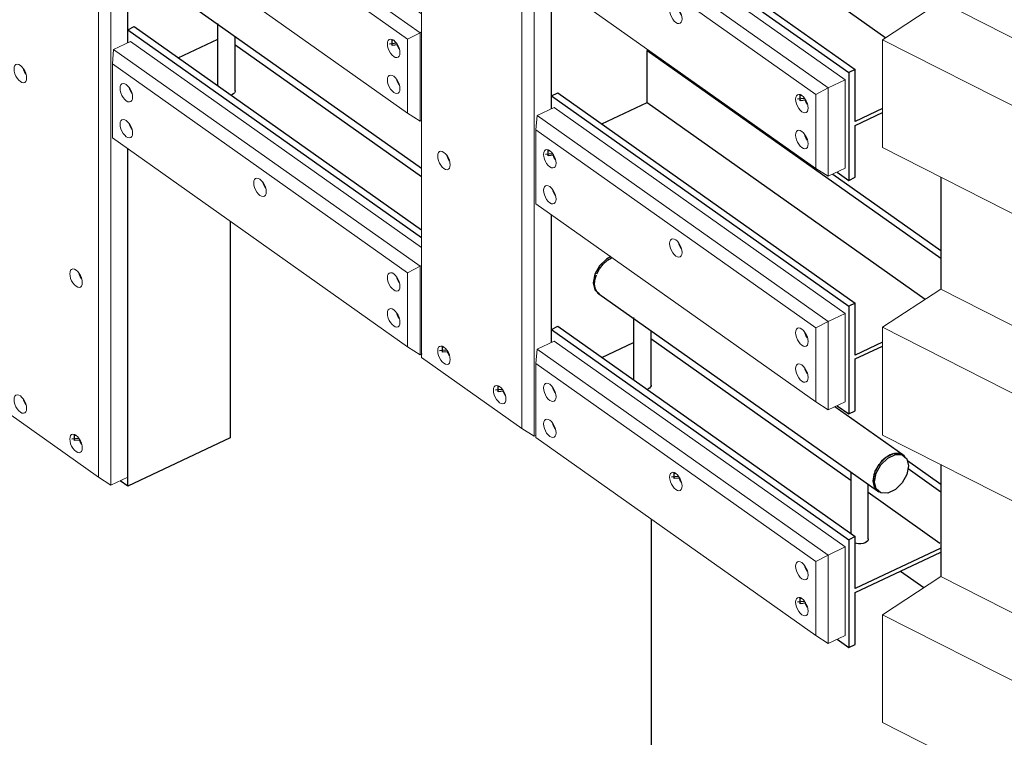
# Model space of a CAD drawing. Header units: millimetres. Extents: x 1069 to 250059, y -65909 to 70891.
# Tile 53 of 109: x 205068 to 207304, y 549 to 2179. Entities that reach past the tile are written whole.
import ezdxf

# ---------------------------------------------------------------- set-up
doc = ezdxf.new("R2010")
doc.units = ezdxf.units.MM
for name, color, linetype, lineweight in [('N-CO-BC-BETONVORM-G', 50, 'Continuous', 25), ('N-CO-BC-BETONVORM-G-1', 50, 'Continuous', 18), ('N-CO-HC-HOUTVORM-G', 30, 'Continuous', 18), ('N-CO-KC-KUNSTSTOFVORM-G', 7, 'Continuous', 13), ('N-CO-SC-STAALVORM-G', 10, 'Continuous', 25)]:
    doc.layers.add(name, color=color, linetype=linetype, lineweight=lineweight)

# ---------------------------------------------------------------- blocks, each defined once
blk = doc.blocks.new('GM_Tussenpijler - GM_Tussenpijler-3410576-3D impressie')
at = {"layer": 'N-CO-BC-BETONVORM-G'}
for p, q in [((-5781.2, 1821.4), (-5781.2, 1567.2)), ((-5781.2, 1168.5), (-5781.2, 914.3))]:
    blk.add_line(p, q, dxfattribs=at)
at = {"layer": 'N-CO-HC-HOUTVORM-G'}
for p, q in [((-5913.2, 2133.3), (-5781.2, 2220.1)), ((-5781.2, 2220.1), (5486.1, -3500.8)), ((-5913.2, 2133.3), (-5913.2, 1888.5)), ((5354.1, -3587.6), (-5913.2, 2133.3)), ((-5913.2, 1888.5), (5354.1, -3832.5)), ((-5913.2, 1480.4), (-5781.2, 1567.2)), ((-5781.2, 1567.2), (5486.1, -4153.7)), ((-5913.2, 1480.4), (-5913.2, 1235.5)), ((5354.1, -4240.5), (-5913.2, 1480.4)), ((-5913.2, 1235.5), (5354.1, -4485.4)), ((-5913.2, 827.5), (-5781.2, 914.3)), ((-5781.2, 914.3), (5454.8, -4790.7)), ((-5913.2, 827.5), (-5913.2, 582.6)), ((5354.1, -4893.4), (-5913.2, 827.5)), ((-5913.2, 582.6), (5354.1, -5138.3))]:
    blk.add_line(p, q, dxfattribs=at)
blk = doc.blocks.new('GM_Hakorit_3820 - GM_Hakorit_3820-V226-3D impressie')
at = {"layer": 'N-CO-KC-KUNSTSTOFVORM-G'}
for p, q in [((-7665.8, 4239.6), (-7665.8, 1623.8)), ((-7693.9, 4224.9), (-7693.9, 1625.5)), ((-7627, 2416.3), (-7627, 2126.5)), ((-7627, 1885.8), (-7627, 1642.1)), ((-7627, 1642.1), (-7627, 1140.2)), ((-7693.9, 1625.5), (-7693.9, 1139.9)), ((-7665.8, 1623.8), (-7665.8, 1121.9)), ((-7921.6, 1301), (-7693.9, 1139.9)), ((-7627, 1140.2), (-7665.8, 1121.9)), ((-7693.9, 1139.9), (-7665.8, 1121.9))]:
    blk.add_line(p, q, dxfattribs=at)
for points in [[(-7871, 2038.5, 0), (-7874.7, 2041.7, 0), (-7878.1, 2046, 0), (-7881.1, 2051, 0), (-7883.3, 2056.4, 0), (-7884.7, 2061.8, 0), (-7885.2, 2066.9, 0), (-7884.7, 2071.3, 0), (-7883.3, 2074.8, 0), (-7881.1, 2077, 0), (-7878.1, 2077.8, 0), (-7874.7, 2077.2, 0), (-7871, 2075.2, 0)], [(-7871, 2075.2, 0), (-7867.3, 2072, 0), (-7863.9, 2067.7, 0), (-7860.9, 2062.7, 0), (-7858.7, 2057.3, 0), (-7857.2, 2051.9, 0), (-7856.8, 2046.8, 0), (-7857.2, 2042.4, 0), (-7858.7, 2038.9, 0), (-7860.9, 2036.7, 0), (-7863.9, 2035.9, 0), (-7867.3, 2036.5, 0), (-7871, 2038.5, 0)], [(-7864.9, 2068.9, 0), (-7864, 2065.5, 0), (-7861.7, 2060.1, 0), (-7858.7, 2055.1, 0)], [(-7744.5, 1573.5, 0), (-7748.2, 1576.8, 0), (-7751.6, 1581, 0), (-7754.6, 1586, 0), (-7756.8, 1591.4, 0), (-7758.2, 1596.9, 0), (-7758.7, 1602, 0), (-7758.2, 1606.4, 0), (-7756.8, 1609.8, 0), (-7754.6, 1612, 0), (-7751.6, 1612.8, 0), (-7748.2, 1612.3, 0), (-7744.5, 1610.3, 0)], [(-7744.5, 1610.3, 0), (-7740.8, 1607, 0), (-7737.4, 1602.8, 0), (-7734.4, 1597.8, 0), (-7732.2, 1592.4, 0), (-7730.8, 1586.9, 0), (-7730.3, 1581.8, 0), (-7730.8, 1577.4, 0), (-7732.2, 1574, 0), (-7734.4, 1571.8, 0), (-7737.4, 1571, 0), (-7740.8, 1571.6, 0), (-7744.5, 1573.5, 0)], [(-7738.5, 1604, 0), (-7737.5, 1600.6, 0), (-7735.2, 1595.2, 0), (-7732.3, 1590.2, 0)], [(-7871, 1287.6, 0), (-7874.7, 1290.9, 0), (-7878.1, 1295.1, 0), (-7881.1, 1300.1, 0), (-7883.3, 1305.5, 0), (-7884.7, 1311, 0), (-7885.2, 1316.1, 0), (-7884.7, 1320.5, 0), (-7883.3, 1323.9, 0), (-7881.1, 1326.1, 0), (-7878.1, 1326.9, 0), (-7874.7, 1326.3, 0), (-7871, 1324.4, 0)], [(-7871, 1324.4, 0), (-7867.3, 1321.1, 0), (-7863.9, 1316.9, 0), (-7860.9, 1311.9, 0), (-7858.7, 1306.5, 0), (-7857.2, 1301, 0), (-7856.8, 1295.9, 0), (-7857.2, 1291.5, 0), (-7858.7, 1288.1, 0), (-7860.9, 1285.9, 0), (-7863.9, 1285.1, 0), (-7867.3, 1285.7, 0), (-7871, 1287.6, 0)], [(-7864.9, 1318.1, 0), (-7864, 1314.7, 0), (-7861.7, 1309.3, 0), (-7858.7, 1304.3, 0)], [(-7744.5, 1198.1, 0), (-7748.2, 1201.4, 0), (-7751.6, 1205.6, 0), (-7754.6, 1210.6, 0), (-7756.8, 1216, 0), (-7758.2, 1221.5, 0), (-7758.7, 1226.6, 0), (-7758.2, 1231, 0), (-7756.8, 1234.4, 0), (-7754.6, 1236.6, 0), (-7751.6, 1237.4, 0), (-7748.2, 1236.8, 0), (-7744.5, 1234.8, 0)], [(-7744.5, 1234.8, 0), (-7740.8, 1231.6, 0), (-7737.4, 1227.4, 0), (-7734.4, 1222.3, 0), (-7732.2, 1216.9, 0), (-7730.8, 1211.5, 0), (-7730.3, 1206.4, 0), (-7730.8, 1202, 0), (-7732.2, 1198.6, 0), (-7734.4, 1196.4, 0), (-7737.4, 1195.5, 0), (-7740.8, 1196.1, 0), (-7744.5, 1198.1, 0)], [(-7737.1, 1224.2, 0), (-7735.2, 1219.8, 0), (-7732.3, 1214.8, 0)]]:
    blk.add_polyline3d(points, dxfattribs=at)
blk = doc.blocks.new('GM_Hakorit_2850 - GM_Hakorit_2850-V228-3D impressie')
at = {"layer": 'N-CO-KC-KUNSTSTOFVORM-G'}
for p, q in [((-6959.8, 3705.4), (-6959.8, 1412)), ((-6704, 3558.9), (-6704, 1232.9)), ((-6732.1, 3544.2), (-6732.1, 1250.9)), ((-6665.2, 2266.2), (-6665.2, 1976.6)), ((-6665.2, 1735.7), (-6665.2, 1446.1)), ((-6959.8, 1412), (-6732.1, 1250.9)), ((-6732.1, 1250.9), (-6704, 1232.9)), ((-6700.5, 1234.5), (-6704, 1232.9))]:
    blk.add_line(p, q, dxfattribs=at)
for points in [[(-6909.2, 1841, 0), (-6912.9, 1844.2, 0), (-6916.3, 1848.5, 0), (-6919.3, 1853.5, 0), (-6921.5, 1858.9, 0), (-6922.9, 1864.3, 0), (-6923.4, 1869.4, 0), (-6922.9, 1873.8, 0), (-6921.5, 1877.3, 0), (-6919.3, 1879.5, 0), (-6916.3, 1880.3, 0), (-6912.9, 1879.7, 0), (-6909.2, 1877.7, 0)], [(-6909.2, 1877.7, 0), (-6905.5, 1874.5, 0), (-6902.1, 1870.2, 0), (-6899.1, 1865.2, 0), (-6896.9, 1859.8, 0), (-6895.5, 1854.4, 0), (-6895, 1849.3, 0), (-6895.5, 1844.9, 0), (-6896.9, 1841.5, 0), (-6899.1, 1839.2, 0), (-6902.1, 1838.4, 0), (-6905.5, 1839, 0), (-6909.2, 1841, 0)], [(-6902.6, 1869.5, 0), (-6902.2, 1868, 0), (-6899.9, 1862.6, 0), (-6897, 1857.6, 0)], [(-6909.2, 1398.6, 0), (-6912.9, 1401.9, 0), (-6916.3, 1406.1, 0), (-6919.3, 1411.1, 0), (-6921.5, 1416.5, 0), (-6922.9, 1422, 0), (-6923.4, 1427.1, 0), (-6922.9, 1431.5, 0), (-6921.5, 1434.9, 0), (-6919.3, 1437.1, 0), (-6916.3, 1437.9, 0), (-6912.9, 1437.3, 0), (-6909.2, 1435.4, 0)], [(-6909.2, 1435.4, 0), (-6905.5, 1432.1, 0), (-6902.1, 1427.9, 0), (-6899.1, 1422.9, 0), (-6896.9, 1417.5, 0), (-6895.5, 1412, 0), (-6895, 1406.9, 0), (-6895.5, 1402.5, 0), (-6896.9, 1399.1, 0), (-6899.1, 1396.9, 0), (-6902.1, 1396.1, 0), (-6905.5, 1396.7, 0), (-6909.2, 1398.6, 0)], [(-6901.8, 1424.7, 0), (-6899.9, 1420.3, 0), (-6897, 1415.3, 0)], [(-6782.7, 1309.1, 0), (-6786.4, 1312.4, 0), (-6789.8, 1316.6, 0), (-6792.8, 1321.6, 0), (-6795, 1327, 0), (-6796.5, 1332.5, 0), (-6796.9, 1337.6, 0), (-6796.5, 1342, 0), (-6795, 1345.4, 0), (-6792.8, 1347.6, 0), (-6789.8, 1348.4, 0), (-6786.4, 1347.8, 0), (-6782.7, 1345.8, 0)], [(-6782.7, 1345.8, 0), (-6779, 1342.6, 0), (-6775.6, 1338.4, 0), (-6772.6, 1333.3, 0), (-6770.4, 1327.9, 0), (-6769, 1322.5, 0), (-6768.5, 1317.4, 0), (-6769, 1313, 0), (-6770.4, 1309.6, 0), (-6772.6, 1307.4, 0), (-6775.6, 1306.5, 0), (-6779, 1307.1, 0), (-6782.7, 1309.1, 0)], [(-6775.3, 1335.2, 0), (-6773.4, 1330.8, 0), (-6770.5, 1325.8, 0)]]:
    blk.add_polyline3d(points, dxfattribs=at)
blk = doc.blocks.new('GM_Hakorit_1100 - GM_Hakorit_1100-V232-3D impressie')
at = {"layer": 'N-CO-KC-KUNSTSTOFVORM-G'}
for p, q in [((-10544.6, 4683.8), (-10505.9, 4702.1)), ((-10505.9, 4702.1), (-9845.2, 4234.5)), ((-10544.6, 4683.8), (-10547.4, 4651.2)), ((-9848.9, 4191.4), (-10544.6, 4683.8)), ((-9877, 4176.7), (-10547.4, 4651.2)), ((-10547.4, 4651.2), (-10547.4, 4483.1)), ((-9877, 4008.6), (-10547.4, 4483.1)), ((-9877, 4176.7), (-9848.9, 4191.4)), ((-9845.2, 4193.2), (-9848.9, 4191.4)), ((-9848.9, 4191.4), (-9848.9, 3990.7)), ((-9877, 4008.6), (-9877, 4176.7)), ((-9848.9, 3990.7), (-9877, 4008.6)), ((-9848.9, 3990.7), (-9845.2, 3992.4))]:
    blk.add_line(p, q, dxfattribs=at)
for points in [[(-10530.1, 4595.6, 0), (-10529.6, 4600, 0), (-10528.1, 4603.5, 0), (-10525.9, 4605.7, 0), (-10522.9, 4606.5, 0), (-10519.5, 4605.9, 0), (-10515.8, 4603.9, 0), (-10512.1, 4600.7, 0), (-10508.7, 4596.4, 0), (-10505.8, 4591.4, 0), (-10503.5, 4586, 0), (-10502.1, 4580.6, 0), (-10501.6, 4575.5, 0)], [(-10501.6, 4575.5, 0), (-10502.1, 4571.1, 0), (-10503.5, 4567.7, 0), (-10505.8, 4565.5, 0), (-10508.7, 4564.6, 0), (-10512.1, 4565.2, 0), (-10515.8, 4567.2, 0), (-10519.5, 4570.4, 0), (-10522.9, 4574.7, 0), (-10525.9, 4579.7, 0), (-10528.1, 4585.1, 0), (-10529.6, 4590.5, 0), (-10530.1, 4595.6, 0)], [(-10509.8, 4597.9, 0), (-10508.8, 4594.2, 0), (-10506.5, 4588.8, 0), (-10503.6, 4583.8, 0)], [(-10530.1, 4514, 0), (-10529.6, 4518.4, 0), (-10528.1, 4521.9, 0), (-10525.9, 4524.1, 0), (-10522.9, 4524.9, 0), (-10519.5, 4524.3, 0), (-10515.8, 4522.3, 0), (-10512.1, 4519.1, 0), (-10508.7, 4514.8, 0), (-10505.8, 4509.8, 0), (-10503.5, 4504.4, 0), (-10502.1, 4499, 0), (-10501.6, 4493.9, 0)], [(-10509.8, 4516, 0), (-10508.8, 4512.6, 0), (-10506.5, 4507.2, 0), (-10503.6, 4502.2, 0)], [(-10501.6, 4493.9, 0), (-10502.1, 4489.5, 0), (-10503.5, 4486, 0), (-10505.8, 4483.8, 0), (-10508.7, 4483, 0), (-10512.1, 4483.6, 0), (-10515.8, 4485.6, 0), (-10519.5, 4488.8, 0), (-10522.9, 4493.1, 0), (-10525.9, 4498.1, 0), (-10528.1, 4503.5, 0), (-10529.6, 4508.9, 0), (-10530.1, 4514, 0)], [(-10226.5, 4380.8, 0), (-10226, 4385.2, 0), (-10224.6, 4388.6, 0), (-10222.3, 4390.8, 0), (-10219.4, 4391.7, 0), (-10215.9, 4391.1, 0), (-10212.2, 4389.1, 0), (-10208.6, 4385.9, 0), (-10205.1, 4381.6, 0), (-10202.2, 4376.6, 0), (-10199.9, 4371.2, 0), (-10198.5, 4365.7, 0), (-10198, 4360.6, 0)], [(-10206.2, 4382.8, 0), (-10205.2, 4379.4, 0), (-10202.9, 4374, 0), (-10200, 4369, 0)], [(-10198, 4360.6, 0), (-10198.5, 4356.2, 0), (-10199.9, 4352.8, 0), (-10202.2, 4350.6, 0), (-10205.1, 4349.8, 0), (-10208.6, 4350.4, 0), (-10212.2, 4352.4, 0), (-10215.9, 4355.6, 0), (-10219.4, 4359.9, 0), (-10222.3, 4364.9, 0), (-10224.6, 4370.3, 0), (-10226, 4375.7, 0), (-10226.5, 4380.8, 0)], [(-9922.9, 4165.9, 0), (-9922.4, 4170.4, 0), (-9921, 4173.8, 0), (-9918.7, 4176, 0), (-9915.8, 4176.8, 0), (-9912.3, 4176.2, 0), (-9908.6, 4174.2, 0), (-9905, 4171, 0), (-9901.5, 4166.7, 0), (-9898.6, 4161.7, 0), (-9896.3, 4156.3, 0), (-9894.9, 4150.9, 0), (-9894.4, 4145.8, 0)], [(-9894.4, 4145.8, 0), (-9894.9, 4141.4, 0), (-9896.3, 4138, 0), (-9898.6, 4135.8, 0), (-9901.5, 4134.9, 0), (-9905, 4135.5, 0), (-9908.6, 4137.5, 0), (-9912.3, 4140.7, 0), (-9915.8, 4145, 0), (-9918.7, 4150, 0), (-9921, 4155.4, 0), (-9922.4, 4160.8, 0), (-9922.9, 4165.9, 0)], [(-9901.3, 4163.6, 0), (-9899.3, 4159.1, 0), (-9896.4, 4154.1, 0)], [(-9922.9, 4084.3, 0), (-9922.4, 4088.7, 0), (-9921, 4092.2, 0), (-9918.7, 4094.4, 0), (-9915.8, 4095.2, 0), (-9912.3, 4094.6, 0), (-9908.6, 4092.6, 0), (-9905, 4089.4, 0), (-9901.5, 4085.1, 0), (-9898.6, 4080.1, 0), (-9896.3, 4074.7, 0), (-9894.9, 4069.3, 0), (-9894.4, 4064.2, 0)], [(-9894.4, 4064.2, 0), (-9894.9, 4059.8, 0), (-9896.3, 4056.4, 0), (-9898.6, 4054.2, 0), (-9901.5, 4053.3, 0), (-9905, 4053.9, 0), (-9908.6, 4055.9, 0), (-9912.3, 4059.1, 0), (-9915.8, 4063.4, 0), (-9918.7, 4068.4, 0), (-9921, 4073.8, 0), (-9922.4, 4079.2, 0), (-9922.9, 4084.3, 0)], [(-9902.6, 4086.3, 0), (-9901.6, 4082.9, 0), (-9899.3, 4077.5, 0), (-9896.4, 4072.5, 0)]]:
    blk.add_polyline3d(points, dxfattribs=at)
blk = doc.blocks.new('GM_Hakorit_1100 - GM_Hakorit_1100-V240-3D impressie')
at = {"layer": 'N-CO-KC-KUNSTSTOFVORM-G'}
for p, q in [((-7659.2, 2111.3), (-7620.5, 2129.6)), ((-7620.5, 2129.6), (-6959.8, 1662)), ((-7659.2, 2111.3), (-7662.1, 2078.7)), ((-6963.5, 1619), (-7659.2, 2111.3)), ((-6991.6, 1604.3), (-7662.1, 2078.7)), ((-7662.1, 2078.7), (-7662.1, 1910.6)), ((-6991.6, 1436.2), (-7662.1, 1910.6)), ((-6991.6, 1604.3), (-6963.5, 1619)), ((-6959.8, 1620.7), (-6963.5, 1619)), ((-6963.5, 1619), (-6963.5, 1418.2)), ((-6991.6, 1436.2), (-6991.6, 1604.3)), ((-6963.5, 1418.2), (-6991.6, 1436.2)), ((-6963.5, 1418.2), (-6959, 1420.3))]:
    blk.add_line(p, q, dxfattribs=at)
for points in [[(-7644.7, 2023.2, 0), (-7644.2, 2027.6, 0), (-7642.8, 2031, 0), (-7640.5, 2033.2, 0), (-7637.6, 2034.1, 0), (-7634.1, 2033.5, 0), (-7630.4, 2031.5, 0), (-7626.8, 2028.2, 0), (-7623.3, 2024, 0), (-7620.4, 2019, 0), (-7618.1, 2013.6, 0), (-7616.7, 2008.1, 0), (-7616.2, 2003, 0)], [(-7616.2, 2003, 0), (-7616.7, 1998.6, 0), (-7618.1, 1995.2, 0), (-7620.4, 1993, 0), (-7623.3, 1992.2, 0), (-7626.8, 1992.8, 0), (-7630.4, 1994.7, 0), (-7634.1, 1998, 0), (-7637.6, 2002.2, 0), (-7640.5, 2007.2, 0), (-7642.8, 2012.7, 0), (-7644.2, 2018.1, 0), (-7644.7, 2023.2, 0)], [(-7624.3, 2024.7, 0), (-7623.4, 2021.8, 0), (-7621.1, 2016.4, 0), (-7618.2, 2011.4, 0)], [(-7644.7, 1941.6, 0), (-7644.2, 1946, 0), (-7642.8, 1949.4, 0), (-7640.5, 1951.6, 0), (-7637.6, 1952.4, 0), (-7634.1, 1951.8, 0), (-7630.4, 1949.9, 0), (-7626.8, 1946.6, 0), (-7623.3, 1942.4, 0), (-7620.4, 1937.4, 0), (-7618.1, 1932, 0), (-7616.7, 1926.5, 0), (-7616.2, 1921.4, 0)], [(-7616.2, 1921.4, 0), (-7616.7, 1917, 0), (-7618.1, 1913.6, 0), (-7620.4, 1911.4, 0), (-7623.3, 1910.6, 0), (-7626.8, 1911.2, 0), (-7630.4, 1913.1, 0), (-7634.1, 1916.4, 0), (-7637.6, 1920.6, 0), (-7640.5, 1925.6, 0), (-7642.8, 1931, 0), (-7644.2, 1936.5, 0), (-7644.7, 1941.6, 0)], [(-7624.4, 1943.6, 0), (-7623.4, 1940.2, 0), (-7621.1, 1934.8, 0), (-7618.2, 1929.8, 0)], [(-7341.1, 1808.3, 0), (-7340.6, 1812.7, 0), (-7339.2, 1816.2, 0), (-7336.9, 1818.4, 0), (-7334, 1819.2, 0), (-7330.5, 1818.6, 0), (-7326.9, 1816.6, 0), (-7323.2, 1813.4, 0), (-7319.7, 1809.1, 0), (-7316.8, 1804.1, 0), (-7314.5, 1798.7, 0), (-7313.1, 1793.3, 0), (-7312.6, 1788.2, 0)], [(-7312.6, 1788.2, 0), (-7313.1, 1783.8, 0), (-7314.5, 1780.4, 0), (-7316.8, 1778.2, 0), (-7319.7, 1777.3, 0), (-7323.2, 1777.9, 0), (-7326.9, 1779.9, 0), (-7330.5, 1783.1, 0), (-7334, 1787.4, 0), (-7336.9, 1792.4, 0), (-7339.2, 1797.8, 0), (-7340.6, 1803.2, 0), (-7341.1, 1808.3, 0)], [(-7320.8, 1810.4, 0), (-7319.8, 1806.9, 0), (-7317.5, 1801.5, 0), (-7314.6, 1796.5, 0)], [(-7037.5, 1593.5, 0), (-7037, 1597.9, 0), (-7035.6, 1601.3, 0), (-7033.3, 1603.5, 0), (-7030.4, 1604.4, 0), (-7026.9, 1603.8, 0), (-7023.3, 1601.8, 0), (-7019.6, 1598.6, 0), (-7016.1, 1594.3, 0), (-7013.2, 1589.3, 0), (-7010.9, 1583.9, 0), (-7009.5, 1578.4, 0), (-7009, 1573.4, 0)], [(-7009, 1573.4, 0), (-7009.5, 1568.9, 0), (-7010.9, 1565.5, 0), (-7013.2, 1563.3, 0), (-7016.1, 1562.5, 0), (-7019.6, 1563.1, 0), (-7023.3, 1565.1, 0), (-7026.9, 1568.3, 0), (-7030.4, 1572.6, 0), (-7033.3, 1577.6, 0), (-7035.6, 1583, 0), (-7037, 1588.4, 0), (-7037.5, 1593.5, 0)], [(-7017.2, 1595.5, 0), (-7016.2, 1592.1, 0), (-7014, 1586.7, 0), (-7011, 1581.7, 0)], [(-7037.5, 1511.9, 0), (-7037, 1516.3, 0), (-7035.6, 1519.7, 0), (-7033.3, 1521.9, 0), (-7030.4, 1522.7, 0), (-7026.9, 1522.2, 0), (-7023.3, 1520.2, 0), (-7019.6, 1516.9, 0), (-7016.1, 1512.7, 0), (-7013.2, 1507.7, 0), (-7010.9, 1502.3, 0), (-7009.5, 1496.8, 0), (-7009, 1491.7, 0)], [(-7009, 1491.7, 0), (-7009.5, 1487.3, 0), (-7010.9, 1483.9, 0), (-7013.2, 1481.7, 0), (-7016.1, 1480.9, 0), (-7019.6, 1481.5, 0), (-7023.3, 1483.4, 0), (-7026.9, 1486.7, 0), (-7030.4, 1490.9, 0), (-7033.3, 1495.9, 0), (-7035.6, 1501.3, 0), (-7037, 1506.8, 0), (-7037.5, 1511.9, 0)], [(-7017.2, 1513.9, 0), (-7016.2, 1510.5, 0), (-7014, 1505.1, 0), (-7011, 1500.1, 0)]]:
    blk.add_polyline3d(points, dxfattribs=at)
blk = doc.blocks.new('GM_Hakorit_1045 - GM_Hakorit_1045-V249-3D impressie')
at = {"layer": 'N-CO-KC-KUNSTSTOFVORM-G'}
for p, q in [((-6697.6, 3552.8), (-6658.9, 3571.1)), ((-6658.9, 3571.1), (-5998, 3103.3)), ((-6697.6, 3552.8), (-6700.5, 3520.2)), ((-6036.7, 3085.1), (-6697.6, 3552.8)), ((-6064.8, 3070.4), (-6700.5, 3520.2)), ((-6700.5, 3520.2), (-6700.5, 3352.1)), ((-6064.8, 2902.3), (-6700.5, 3352.1)), ((-5998, 3103.3), (-6036.7, 3085.1)), ((-5998, 2902.6), (-5998, 3103.3)), ((-6064.8, 3070.4), (-6036.7, 3085.1)), ((-6064.8, 2902.3), (-6064.8, 3070.4)), ((-6036.7, 3085.1), (-6036.7, 2884.3)), ((-6036.7, 2884.3), (-6064.8, 2902.3)), ((-6036.7, 2884.3), (-5998, 2902.6))]:
    blk.add_line(p, q, dxfattribs=at)
for points in [[(-6683.1, 3464.7, 0), (-6682.6, 3469.1, 0), (-6681.2, 3472.5, 0), (-6678.9, 3474.7, 0), (-6676, 3475.5, 0), (-6672.5, 3474.9, 0), (-6668.9, 3472.9, 0), (-6665.2, 3469.7, 0), (-6661.7, 3465.4, 0), (-6658.8, 3460.4, 0), (-6656.5, 3455, 0), (-6655.1, 3449.6, 0), (-6654.6, 3444.5, 0)], [(-6662.9, 3466.9, 0), (-6661.8, 3463.3, 0), (-6659.6, 3457.9, 0), (-6656.6, 3452.8, 0)], [(-6654.6, 3444.5, 0), (-6655.1, 3440.1, 0), (-6656.5, 3436.7, 0), (-6658.8, 3434.5, 0), (-6661.7, 3433.6, 0), (-6665.2, 3434.2, 0), (-6668.9, 3436.2, 0), (-6672.5, 3439.4, 0), (-6676, 3443.7, 0), (-6678.9, 3448.7, 0), (-6681.2, 3454.1, 0), (-6682.6, 3459.6, 0), (-6683.1, 3464.7, 0)], [(-6683.1, 3383, 0), (-6682.6, 3387.4, 0), (-6681.2, 3390.9, 0), (-6678.9, 3393.1, 0), (-6676, 3393.9, 0), (-6672.5, 3393.3, 0), (-6668.9, 3391.3, 0), (-6665.2, 3388.1, 0), (-6661.7, 3383.8, 0), (-6658.8, 3378.8, 0), (-6656.5, 3373.4, 0), (-6655.1, 3368, 0), (-6654.6, 3362.9, 0)], [(-6654.6, 3362.9, 0), (-6655.1, 3358.5, 0), (-6656.5, 3355.1, 0), (-6658.8, 3352.9, 0), (-6661.7, 3352, 0), (-6665.2, 3352.6, 0), (-6668.9, 3354.6, 0), (-6672.5, 3357.8, 0), (-6676, 3362.1, 0), (-6678.9, 3367.1, 0), (-6681.2, 3372.5, 0), (-6682.6, 3377.9, 0), (-6683.1, 3383, 0)], [(-6661.5, 3380.7, 0), (-6659.6, 3376.2, 0), (-6656.6, 3371.2, 0)], [(-6396.9, 3262.1, 0), (-6396.4, 3266.5, 0), (-6395, 3269.9, 0), (-6392.7, 3272.1, 0), (-6389.8, 3273, 0), (-6386.4, 3272.4, 0), (-6382.7, 3270.4, 0), (-6379, 3267.2, 0), (-6375.6, 3262.9, 0), (-6372.6, 3257.9, 0), (-6370.3, 3252.5, 0), (-6368.9, 3247.1, 0), (-6368.4, 3242, 0)], [(-6368.4, 3242, 0), (-6368.9, 3237.6, 0), (-6370.3, 3234.1, 0), (-6372.6, 3231.9, 0), (-6375.6, 3231.1, 0), (-6379, 3231.7, 0), (-6382.7, 3233.7, 0), (-6386.4, 3236.9, 0), (-6389.8, 3241.2, 0), (-6392.7, 3246.2, 0), (-6395, 3251.6, 0), (-6396.4, 3257, 0), (-6396.9, 3262.1, 0)], [(-6375.3, 3259.8, 0), (-6373.4, 3255.3, 0), (-6370.4, 3250.3, 0)], [(-6110.7, 3059.6, 0), (-6110.2, 3064, 0), (-6108.8, 3067.4, 0), (-6106.5, 3069.6, 0), (-6103.6, 3070.4, 0), (-6100.2, 3069.9, 0), (-6096.5, 3067.9, 0), (-6092.8, 3064.6, 0), (-6089.4, 3060.4, 0), (-6086.4, 3055.4, 0), (-6084.1, 3050, 0), (-6082.7, 3044.5, 0), (-6082.2, 3039.4, 0)], [(-6082.2, 3039.4, 0), (-6082.7, 3035, 0), (-6084.1, 3031.6, 0), (-6086.4, 3029.4, 0), (-6089.4, 3028.6, 0), (-6092.8, 3029.2, 0), (-6096.5, 3031.1, 0), (-6100.2, 3034.4, 0), (-6103.6, 3038.6, 0), (-6106.5, 3043.6, 0), (-6108.8, 3049, 0), (-6110.2, 3054.5, 0), (-6110.7, 3059.6, 0)], [(-6089.1, 3057.2, 0), (-6087.2, 3052.8, 0), (-6084.2, 3047.8, 0)], [(-6110.7, 2978, 0), (-6110.2, 2982.4, 0), (-6108.8, 2985.8, 0), (-6106.5, 2988, 0), (-6103.6, 2988.8, 0), (-6100.2, 2988.2, 0), (-6096.5, 2986.3, 0), (-6092.8, 2983, 0), (-6089.4, 2978.8, 0), (-6086.4, 2973.8, 0), (-6084.1, 2968.4, 0), (-6082.7, 2962.9, 0), (-6082.2, 2957.8, 0)], [(-6082.2, 2957.8, 0), (-6082.7, 2953.4, 0), (-6084.1, 2950, 0), (-6086.4, 2947.8, 0), (-6089.4, 2947, 0), (-6092.8, 2947.5, 0), (-6096.5, 2949.5, 0), (-6100.2, 2952.8, 0), (-6103.6, 2957, 0), (-6106.5, 2962, 0), (-6108.8, 2967.4, 0), (-6110.2, 2972.9, 0), (-6110.7, 2978, 0)], [(-6090.4, 2980, 0), (-6089.4, 2976.6, 0), (-6087.2, 2971.2, 0), (-6084.2, 2966.2, 0)]]:
    blk.add_polyline3d(points, dxfattribs=at)
blk = doc.blocks.new('GM_Hakorit_1045 - GM_Hakorit_1045-V251-3D impressie')
at = {"layer": 'N-CO-KC-KUNSTSTOFVORM-G'}
for p, q in [((-6697.6, 1961.3), (-6658.9, 1979.6)), ((-6658.9, 1979.6), (-5998, 1511.9)), ((-6697.6, 1961.3), (-6700.5, 1928.7)), ((-6036.7, 1493.6), (-6697.6, 1961.3)), ((-6064.8, 1478.9), (-6700.5, 1928.7)), ((-6700.5, 1928.7), (-6700.5, 1760.6)), ((-6064.8, 1310.8), (-6700.5, 1760.6)), ((-5998, 1511.9), (-6036.7, 1493.6)), ((-5998, 1311.1), (-5998, 1511.9)), ((-6064.8, 1478.9), (-6036.7, 1493.6)), ((-6064.8, 1310.8), (-6064.8, 1478.9)), ((-6036.7, 1493.6), (-6036.7, 1292.8)), ((-6036.7, 1292.8), (-6064.8, 1310.8)), ((-6036.7, 1292.8), (-5998, 1311.1))]:
    blk.add_line(p, q, dxfattribs=at)
for points in [[(-6683.1, 1873.2, 0), (-6682.6, 1877.6, 0), (-6681.2, 1881, 0), (-6678.9, 1883.2, 0), (-6676, 1884, 0), (-6672.5, 1883.4, 0), (-6668.9, 1881.5, 0), (-6665.2, 1878.2, 0), (-6661.7, 1874, 0), (-6658.8, 1869, 0), (-6656.5, 1863.6, 0), (-6655.1, 1858.1, 0), (-6654.6, 1853, 0)], [(-6654.6, 1853, 0), (-6655.1, 1848.6, 0), (-6656.5, 1845.2, 0), (-6658.8, 1843, 0), (-6661.7, 1842.2, 0), (-6665.2, 1842.8, 0), (-6668.9, 1844.7, 0), (-6672.5, 1848, 0), (-6676, 1852.2, 0), (-6678.9, 1857.2, 0), (-6681.2, 1862.6, 0), (-6682.6, 1868.1, 0), (-6683.1, 1873.2, 0)], [(-6661.5, 1870.8, 0), (-6659.6, 1866.4, 0), (-6656.6, 1861.4, 0)], [(-6683.1, 1791.6, 0), (-6682.6, 1796, 0), (-6681.2, 1799.4, 0), (-6678.9, 1801.6, 0), (-6676, 1802.4, 0), (-6672.5, 1801.8, 0), (-6668.9, 1799.9, 0), (-6665.2, 1796.6, 0), (-6661.7, 1792.4, 0), (-6658.8, 1787.4, 0), (-6656.5, 1782, 0), (-6655.1, 1776.5, 0), (-6654.6, 1771.4, 0)], [(-6654.6, 1771.4, 0), (-6655.1, 1767, 0), (-6656.5, 1763.6, 0), (-6658.8, 1761.4, 0), (-6661.7, 1760.6, 0), (-6665.2, 1761.1, 0), (-6668.9, 1763.1, 0), (-6672.5, 1766.4, 0), (-6676, 1770.6, 0), (-6678.9, 1775.6, 0), (-6681.2, 1781, 0), (-6682.6, 1786.5, 0), (-6683.1, 1791.6, 0)], [(-6662.8, 1793.6, 0), (-6661.8, 1790.2, 0), (-6659.6, 1784.8, 0), (-6656.6, 1779.8, 0)], [(-6396.9, 1670.6, 0), (-6396.4, 1675, 0), (-6395, 1678.5, 0), (-6392.7, 1680.7, 0), (-6389.8, 1681.5, 0), (-6386.4, 1680.9, 0), (-6382.7, 1678.9, 0), (-6379, 1675.7, 0), (-6375.6, 1671.4, 0), (-6372.6, 1666.4, 0), (-6370.3, 1661, 0), (-6368.9, 1655.6, 0), (-6368.4, 1650.5, 0)], [(-6368.4, 1650.5, 0), (-6368.9, 1646.1, 0), (-6370.3, 1642.7, 0), (-6372.6, 1640.5, 0), (-6375.6, 1639.6, 0), (-6379, 1640.2, 0), (-6382.7, 1642.2, 0), (-6386.4, 1645.4, 0), (-6389.8, 1649.7, 0), (-6392.7, 1654.7, 0), (-6395, 1660.1, 0), (-6396.4, 1665.5, 0), (-6396.9, 1670.6, 0)], [(-6376.6, 1672.7, 0), (-6375.6, 1669.2, 0), (-6373.4, 1663.8, 0), (-6370.4, 1658.8, 0)], [(-6110.7, 1468.1, 0), (-6110.2, 1472.5, 0), (-6108.8, 1475.9, 0), (-6106.5, 1478.1, 0), (-6103.6, 1479, 0), (-6100.2, 1478.4, 0), (-6096.5, 1476.4, 0), (-6092.8, 1473.2, 0), (-6089.4, 1468.9, 0), (-6086.4, 1463.9, 0), (-6084.1, 1458.5, 0), (-6082.7, 1453.1, 0), (-6082.2, 1448, 0)], [(-6082.2, 1448, 0), (-6082.7, 1443.6, 0), (-6084.1, 1440.1, 0), (-6086.4, 1437.9, 0), (-6089.4, 1437.1, 0), (-6092.8, 1437.7, 0), (-6096.5, 1439.7, 0), (-6100.2, 1442.9, 0), (-6103.6, 1447.2, 0), (-6106.5, 1452.2, 0), (-6108.8, 1457.6, 0), (-6110.2, 1463, 0), (-6110.7, 1468.1, 0)], [(-6090.4, 1470.1, 0), (-6089.4, 1466.7, 0), (-6087.2, 1461.3, 0), (-6084.2, 1456.3, 0)], [(-6110.7, 1386.5, 0), (-6110.2, 1390.9, 0), (-6108.8, 1394.3, 0), (-6106.5, 1396.5, 0), (-6103.6, 1397.4, 0), (-6100.2, 1396.8, 0), (-6096.5, 1394.8, 0), (-6092.8, 1391.5, 0), (-6089.4, 1387.3, 0), (-6086.4, 1382.3, 0), (-6084.1, 1376.9, 0), (-6082.7, 1371.4, 0), (-6082.2, 1366.3, 0)], [(-6082.2, 1366.3, 0), (-6082.7, 1361.9, 0), (-6084.1, 1358.5, 0), (-6086.4, 1356.3, 0), (-6089.4, 1355.5, 0), (-6092.8, 1356.1, 0), (-6096.5, 1358.1, 0), (-6100.2, 1361.3, 0), (-6103.6, 1365.6, 0), (-6106.5, 1370.6, 0), (-6108.8, 1376, 0), (-6110.2, 1381.4, 0), (-6110.7, 1386.5, 0)], [(-6090.4, 1388.5, 0), (-6089.4, 1385.1, 0), (-6087.2, 1379.7, 0), (-6084.2, 1374.7, 0)]]:
    blk.add_polyline3d(points, dxfattribs=at)
blk = doc.blocks.new('GM_Hakorit_1045 - GM_Hakorit_1045-V252-3D impressie')
at = {"layer": 'N-CO-KC-KUNSTSTOFVORM-G'}
for p, q in [((-6697.6, 1430.8), (-6700.5, 1398.2)), ((-6697.6, 1430.8), (-6658.9, 1449.1)), ((-6036.7, 963.1), (-6697.6, 1430.8)), ((-6658.9, 1449.1), (-5998, 981.4)), ((-6064.8, 948.4), (-6700.5, 1398.2)), ((-6700.5, 1398.2), (-6700.5, 1230.1)), ((-6064.8, 780.3), (-6700.5, 1230.1)), ((-6064.8, 948.4), (-6036.7, 963.1)), ((-5998, 981.4), (-6036.7, 963.1)), ((-6036.7, 963.1), (-6036.7, 762.3)), ((-5998, 780.6), (-5998, 981.4)), ((-6064.8, 780.3), (-6064.8, 948.4)), ((-6036.7, 762.3), (-6064.8, 780.3)), ((-6036.7, 762.3), (-5998, 780.6))]:
    blk.add_line(p, q, dxfattribs=at)
for points in [[(-6683.1, 1342.7, 0), (-6682.6, 1347.1, 0), (-6681.2, 1350.5, 0), (-6678.9, 1352.7, 0), (-6676, 1353.6, 0), (-6672.5, 1353, 0), (-6668.9, 1351, 0), (-6665.2, 1347.7, 0), (-6661.7, 1343.5, 0), (-6658.8, 1338.5, 0), (-6656.5, 1333.1, 0), (-6655.1, 1327.6, 0), (-6654.6, 1322.5, 0)], [(-6654.6, 1322.5, 0), (-6655.1, 1318.1, 0), (-6656.5, 1314.7, 0), (-6658.8, 1312.5, 0), (-6661.7, 1311.7, 0), (-6665.2, 1312.3, 0), (-6668.9, 1314.3, 0), (-6672.5, 1317.5, 0), (-6676, 1321.7, 0), (-6678.9, 1326.8, 0), (-6681.2, 1332.2, 0), (-6682.6, 1337.6, 0), (-6683.1, 1342.7, 0)], [(-6662.9, 1345, 0), (-6661.8, 1341.3, 0), (-6659.6, 1335.9, 0), (-6656.6, 1330.9, 0)], [(-6683.1, 1261.1, 0), (-6682.6, 1265.5, 0), (-6681.2, 1268.9, 0), (-6678.9, 1271.1, 0), (-6676, 1271.9, 0), (-6672.5, 1271.3, 0), (-6668.9, 1269.4, 0), (-6665.2, 1266.1, 0), (-6661.7, 1261.9, 0), (-6658.8, 1256.9, 0), (-6656.5, 1251.5, 0), (-6655.1, 1246, 0), (-6654.6, 1240.9, 0)], [(-6654.6, 1240.9, 0), (-6655.1, 1236.5, 0), (-6656.5, 1233.1, 0), (-6658.8, 1230.9, 0), (-6661.7, 1230.1, 0), (-6665.2, 1230.7, 0), (-6668.9, 1232.6, 0), (-6672.5, 1235.9, 0), (-6676, 1240.1, 0), (-6678.9, 1245.1, 0), (-6681.2, 1250.5, 0), (-6682.6, 1256, 0), (-6683.1, 1261.1, 0)], [(-6662.8, 1263.1, 0), (-6661.8, 1259.7, 0), (-6659.6, 1254.3, 0), (-6656.6, 1249.3, 0)], [(-6396.9, 1140.1, 0), (-6396.4, 1144.6, 0), (-6395, 1148, 0), (-6392.7, 1150.2, 0), (-6389.8, 1151, 0), (-6386.4, 1150.4, 0), (-6382.7, 1148.4, 0), (-6379, 1145.2, 0), (-6375.6, 1140.9, 0), (-6372.6, 1135.9, 0), (-6370.3, 1130.5, 0), (-6368.9, 1125.1, 0), (-6368.4, 1120, 0)], [(-6368.4, 1120, 0), (-6368.9, 1115.6, 0), (-6370.3, 1112.2, 0), (-6372.6, 1110, 0), (-6375.6, 1109.1, 0), (-6379, 1109.7, 0), (-6382.7, 1111.7, 0), (-6386.4, 1114.9, 0), (-6389.8, 1119.2, 0), (-6392.7, 1124.2, 0), (-6395, 1129.6, 0), (-6396.4, 1135.1, 0), (-6396.9, 1140.1, 0)], [(-6375.3, 1137.8, 0), (-6373.4, 1133.4, 0), (-6370.4, 1128.3, 0)], [(-6110.7, 937.6, 0), (-6110.2, 942, 0), (-6108.8, 945.4, 0), (-6106.5, 947.6, 0), (-6103.6, 948.5, 0), (-6100.2, 947.9, 0), (-6096.5, 945.9, 0), (-6092.8, 942.7, 0), (-6089.4, 938.4, 0), (-6086.4, 933.4, 0), (-6084.1, 928, 0), (-6082.7, 922.6, 0), (-6082.2, 917.5, 0)], [(-6090.4, 939.6, 0), (-6089.4, 936.2, 0), (-6087.2, 930.8, 0), (-6084.2, 925.8, 0)], [(-6082.2, 917.5, 0), (-6082.7, 913.1, 0), (-6084.1, 909.6, 0), (-6086.4, 907.4, 0), (-6089.4, 906.6, 0), (-6092.8, 907.2, 0), (-6096.5, 909.2, 0), (-6100.2, 912.4, 0), (-6103.6, 916.7, 0), (-6106.5, 921.7, 0), (-6108.8, 927.1, 0), (-6110.2, 932.5, 0), (-6110.7, 937.6, 0)], [(-6110.7, 856, 0), (-6110.2, 860.4, 0), (-6108.8, 863.8, 0), (-6106.5, 866, 0), (-6103.6, 866.9, 0), (-6100.2, 866.3, 0), (-6096.5, 864.3, 0), (-6092.8, 861.1, 0), (-6089.4, 856.8, 0), (-6086.4, 851.8, 0), (-6084.1, 846.4, 0), (-6082.7, 841, 0), (-6082.2, 835.9, 0)], [(-6082.2, 835.9, 0), (-6082.7, 831.4, 0), (-6084.1, 828, 0), (-6086.4, 825.8, 0), (-6089.4, 825, 0), (-6092.8, 825.6, 0), (-6096.5, 827.6, 0), (-6100.2, 830.8, 0), (-6103.6, 835.1, 0), (-6106.5, 840.1, 0), (-6108.8, 845.5, 0), (-6110.2, 850.9, 0), (-6110.7, 856, 0)], [(-6089.1, 853.7, 0), (-6087.2, 849.2, 0), (-6084.2, 844.2, 0)]]:
    blk.add_polyline3d(points, dxfattribs=at)
blk = doc.blocks.new('GM_Bouten_Moeren_Zeskant - M16-V272-3D impressie')
at = {"layer": 'N-CO-SC-STAALVORM-G'}
for p, q in [((-6913.5, 1433.3), (-6913.4, 1431.5)), ((-6913.4, 1431.5), (-6913.5, 1429.9)), ((-6912.7, 1434.9), (-6913.1, 1437.4)), ((-6909.1, 1435.3), (-6912.7, 1434.9)), ((-6912.7, 1423.6), (-6912.7, 1434.9)), ((-6919, 1427.5), (-6903.2, 1429.3)), ((-6900.3, 1424.9), (-6912.7, 1423.6))]:
    blk.add_line(p, q, dxfattribs=at)
blk.add_polyline3d([(-6900.7, 1422.6, 0), (-6900.2, 1422.7, 0), (-6899.7, 1423.9, 0)], dxfattribs=at)
blk = doc.blocks.new('GM_Bouten_Moeren_Zeskant - M16-V269-3D impressie')
at = {"layer": 'N-CO-SC-STAALVORM-G'}
for p, q in [((-10633.4, 4068), (-10633.8, 4070.6)), ((-10639.6, 4060.6), (-10623.9, 4062.4)), ((-10634.2, 4066.4), (-10634.1, 4064.6)), ((-10634.1, 4064.6), (-10634.2, 4063)), ((-10629.8, 4068.4), (-10633.4, 4068)), ((-10633.4, 4056.6), (-10633.4, 4068)), ((-10621, 4058), (-10633.4, 4056.6)), ((-10621.4, 4055.7), (-10620.8, 4055.8))]:
    blk.add_line(p, q, dxfattribs=at)
blk = doc.blocks.new('GM_Bouten_Moeren_Zeskant - M16-V266-3D impressie')
at = {"layer": 'N-CO-SC-STAALVORM-G'}
for p, q in [((-12490.5, 6975.7), (-12490.4, 6973.8)), ((-12489.7, 6977.2), (-12490.1, 6979.7)), ((-12486.1, 6977.6), (-12489.7, 6977.2)), ((-12489.7, 6965.9), (-12489.7, 6977.2)), ((-12495.9, 6969.9), (-12480.2, 6971.6)), ((-12490.4, 6973.8), (-12490.5, 6972.3)), ((-12477.3, 6967.2), (-12489.7, 6965.9)), ((-12477.7, 6964.9), (-12477.2, 6965.1))]:
    blk.add_line(p, q, dxfattribs=at)
blk = doc.blocks.new('GM_Bouten_Moeren_Zeskant - M16-V277-3D impressie')
at = {"layer": 'N-CO-SC-STAALVORM-G'}
for p, q in [((-9671.6, 2971.1), (-9672, 2973.6)), ((-9677.8, 2963.7), (-9662.1, 2965.5)), ((-9672.4, 2969.5), (-9672.3, 2967.7)), ((-9672.3, 2967.7), (-9672.4, 2966.2)), ((-9668, 2971.5), (-9671.6, 2971.1)), ((-9671.6, 2959.8), (-9671.6, 2971.1)), ((-9659.2, 2961.1), (-9671.6, 2959.8)), ((-9659.6, 2958.8), (-9659.1, 2959))]:
    blk.add_line(p, q, dxfattribs=at)
blk = doc.blocks.new('GM_Bouten_Moeren_Zeskant - M16-V264-3D impressie')
at = {"layer": 'N-CO-SC-STAALVORM-G'}
for p, q in [((-12495.9, 7582), (-12480.1, 7583.7)), ((-12490.5, 7587.8), (-12490.4, 7585.9)), ((-12490.4, 7585.9), (-12490.5, 7584.4)), ((-12489.7, 7589.3), (-12490.1, 7591.8)), ((-12486.1, 7589.7), (-12489.7, 7589.3)), ((-12489.7, 7578), (-12489.7, 7589.3)), ((-12477.3, 7579.4), (-12489.7, 7578))]:
    blk.add_line(p, q, dxfattribs=at)
blk.add_polyline3d([(-12477.7, 7577, 0), (-12477.2, 7577.2, 0), (-12476.7, 7578.4, 0)], dxfattribs=at)
blk = doc.blocks.new('GM_Bouten_Moeren_Zeskant - M16-V279-3D impressie')
at = {"layer": 'N-CO-SC-STAALVORM-G'}
for p, q in [((-6392.4, 3262.6), (-6376.7, 3264.3)), ((-6386.9, 3268.4), (-6386.9, 3266.5)), ((-6386.9, 3266.5), (-6386.9, 3265)), ((-6386.1, 3269.9), (-6386.6, 3272.6)), ((-6382.5, 3270.3), (-6386.1, 3269.9)), ((-6386.1, 3258.6), (-6386.1, 3269.9)), ((-6373.8, 3259.9), (-6386.1, 3258.6))]:
    blk.add_line(p, q, dxfattribs=at)
blk.add_polyline3d([(-6374.2, 3257.6, 0), (-6373.6, 3257.8, 0), (-6373.2, 3259, 0)], dxfattribs=at)
blk = doc.blocks.new('GM_Haalbuis_1000 - GM_Haalbuis_1000-V284-3D impressie')
at = {"layer": 'N-CO-SC-STAALVORM-G'}
for p, q in [((-7481.8, 2301.1), (-7472.7, 2306.5)), ((-7507.6, 2231.6), (-7507.6, 2231.5)), ((-7504.7, 2227.1), (-7501.6, 2224.9)), ((-7501.6, 2224.9), (-6959.8, 1841.5)), ((-7423.1, 2170.7), (-7423.1, 2029.3)), ((-7383.1, 2017.1), (-7383.1, 2141.2))]:
    blk.add_line(p, q, dxfattribs=at)
for points in [[(-7474.4, 2309.3, 0), (-7484.5, 2303.7, 0), (-7500, 2288.4, 0), (-7510.7, 2269.2, 0), (-7514.6, 2249.7, 0)], [(-7506.2, 2270.3, 0), (-7500.1, 2281.6, 0), (-7492, 2291.9, 0), (-7482.7, 2300.4, 0)], [(-7511.4, 2247.4, 0), (-7510.1, 2258.6, 0), (-7507.1, 2268, 0)], [(-7514.6, 2249.7, 0), (-7510.7, 2233.8, 0), (-7502.2, 2225.6, 0)], [(-7500.1, 2223.9, 0), (-7506.2, 2229.5, 0), (-7510.1, 2237.5, 0), (-7511.4, 2247.4, 0)], [(-7383.1, 2017.1, 0), (-7383.2, 2015.9, 0), (-7384.4, 2013, 0), (-7386.9, 2010.3, 0), (-7390.5, 2008.1, 0)]]:
    blk.add_polyline3d(points, dxfattribs=at)
blk = doc.blocks.new('GM_Haalbuis_1000 - GM_Haalbuis_1000-V285-3D impressie')
at = {"layer": 'N-CO-SC-STAALVORM-G'}
for p, q in [((-6537.6, 1632.9), (-6528.5, 1638.3)), ((-6560.5, 1558.9), (-6557.4, 1556.7)), ((-6557.4, 1556.7), (-5924.9, 1109.1)), ((-6478.9, 1502.5), (-6478.9, 1361.1)), ((-6438.9, 1348.9), (-6438.9, 1473)), ((-5867.1, 1190.7), (-6021.5, 1300)), ((-5918.9, 1172), (-5905.1, 1185.3)), ((-5903.4, 1186.5), (-5888.6, 1193.5)), ((-5886.9, 1193.9), (-5873.1, 1193.6)), ((-5869.6, 1192.2), (-5862.7, 1186.4)), ((-5864, 1188.5), (-5867.1, 1190.7)), ((-5930.5, 1152.3), (-5921.2, 1169.1)), ((-5985.6, 1151.3), (-5985.6, 1012)), ((-5934.8, 1131.6), (-5931.6, 1149.3)), ((-5945.6, 999.8), (-5945.6, 1123.9)), ((-5931.6, 1116.9), (-5934.8, 1131.6)), ((-5926.8, 1110.7), (-5930.3, 1114.8)), ((-5924.9, 1109.1), (-5921.7, 1106.9)), ((-5920.2, 1106.6), (-5924, 1108.5))]:
    blk.add_line(p, q, dxfattribs=at)
for points in [[(-6530.3, 1641.1, 0), (-6540.3, 1635.5, 0), (-6555.8, 1620.3, 0), (-6566.6, 1601, 0), (-6570.4, 1581.5, 0)], [(-6562, 1602.1, 0), (-6555.9, 1613.4, 0), (-6547.9, 1623.7, 0), (-6538.5, 1632.2, 0)], [(-6567.2, 1579.2, 0), (-6565.9, 1590.4, 0), (-6563, 1599.9, 0)], [(-6570.4, 1581.5, 0), (-6566.6, 1565.6, 0), (-6558, 1557.4, 0)], [(-6555.9, 1555.7, 0), (-6562, 1561.3, 0), (-6565.9, 1569.3, 0), (-6567.2, 1579.2, 0)], [(-6438.9, 1348.9, 0), (-6439, 1347.7, 0), (-6440.2, 1344.8, 0), (-6442.7, 1342.1, 0), (-6446.3, 1339.9, 0)], [(-5931.6, 1129.4, 0), (-5927.8, 1148.9, 0), (-5917, 1168.2, 0), (-5901.5, 1183.4, 0), (-5884.2, 1191.5, 0), (-5868.7, 1191, 0), (-5858, 1181.8, 0), (-5854.1, 1165.9, 0)], [(-5888.6, 1193.5, 0), (-5896, 1190.7, 0), (-5904.5, 1185.7, 0)], [(-5862.5, 1186.1, 0), (-5868.6, 1191.7, 0), (-5876.7, 1194.4, 0), (-5886, 1194.1, 0)], [(-5854.1, 1165.9, 0), (-5858, 1146.4, 0), (-5868.7, 1127.2, 0), (-5884.2, 1112, 0), (-5901.5, 1103.8, 0), (-5917, 1104.4, 0), (-5927.8, 1113.5, 0), (-5931.6, 1129.4, 0)], [(-5919.8, 1170.9, 0), (-5923.4, 1165.8, 0), (-5929.6, 1154.5, 0)], [(-5906, 1184.6, 0), (-5915.4, 1176.1, 0), (-5918.9, 1172, 0)], [(-5930.8, 1151.5, 0), (-5933.4, 1142.8, 0), (-5934.8, 1131.6, 0)], [(-5934.8, 1131.6, 0), (-5933.4, 1121.7, 0), (-5929.6, 1113.7, 0), (-5923.4, 1108.1, 0), (-5920.3, 1106.7, 0)], [(-5952.9, 990.8, 0), (-5957.4, 989.2, 0), (-5962.4, 988.4, 0), (-5967.6, 988.3, 0), (-5972.7, 989, 0), (-5975.6, 989.8, 0)], [(-5945.6, 999.8, 0), (-5945.7, 998.6, 0), (-5946.9, 995.7, 0), (-5949.4, 993, 0), (-5952.9, 990.8, 0)]]:
    blk.add_polyline3d(points, dxfattribs=at)

msp = doc.modelspace()

# ---------------------------------------------------------------- linework, layer by layer
at = {"layer": 'N-CO-SC-STAALVORM-G'}
for p, q in [((206275.7, 2536.6), (206950.7, 2058.9)), ((206290.4, 2543.5), (206965.4, 2065.9)), ((206493.3, 2521.4), (207035, 2138.1)), ((205313.9, 2126.5), (205313.9, 2416.3)), ((206275.7, 1976.6), (206275.7, 2266.2)), ((205313.9, 2156.3), (205328.6, 2163.2)), ((205313.9, 2126.5), (205313.9, 2156.3)), ((205313.9, 2156.3), (205981.1, 1684.1)), ((205328.6, 2163.2), (205981.1, 1701.4)), ((205428.6, 2092.5), (205518.1, 2134.7)), ((205557.2, 2122.9), (205981.1, 1822.9)), ((206493.3, 2108.8), (206496.2, 2110.1)), ((206493.3, 1990.9), (206493.3, 2108.8)), ((206493.3, 2108.8), (207159.7, 1637.2)), ((206965.4, 2065.9), (206950.7, 2058.9)), ((206950.7, 2058.9), (206950.7, 1814.1)), ((206965.4, 1947.9), (206965.4, 2065.9)), ((206275.7, 2006.1), (206290.4, 2013.1)), ((206290.4, 2013.1), (206965.4, 1535.4)), ((206275.7, 1976.6), (206275.7, 2006.1)), ((206275.7, 2006.1), (206950.7, 1528.4)), ((206390.4, 1942.3), (206493.3, 1990.9)), ((206493.3, 1990.9), (207124.6, 1544.1)), ((207027.7, 1977.3), (206965.4, 1947.9)), ((206965.4, 1938.9), (207027.7, 1968.3)), ((206965.4, 1821), (206965.4, 1938.9)), ((205313.9, 1642.1), (205313.9, 1885.8)), ((206914.5, 1828.1), (207159.7, 1654.6)), ((206924.3, 1832.8), (206950.7, 1814.1)), ((206950.7, 1814.1), (206965.4, 1821)), ((206275.7, 1446.1), (206275.7, 1735.7)), ((205546.3, 1721.4), (205546.3, 1229.4)), ((205313.9, 1119.8), (205313.9, 1642.1)), ((206965.4, 1535.4), (206950.7, 1528.4)), ((206950.7, 1528.4), (206950.7, 1283.6)), ((206965.4, 1417.4), (206965.4, 1535.4)), ((206275.7, 1475.6), (206290.4, 1482.6)), ((206275.7, 1446.1), (206275.7, 1475.6)), ((206275.7, 1475.6), (206950.7, 997.9)), ((206290.4, 1482.6), (206965.4, 1004.9)), ((206501.3, 1454.7), (206955.6, 1133.3)), ((206390.4, 1411.8), (206462.3, 1445.7)), ((207027.7, 1446.8), (206965.4, 1417.4)), ((206965.4, 1408.5), (207027.7, 1437.8)), ((206965.4, 1290.5), (206965.4, 1408.5)), ((206924.3, 1302.3), (206950.7, 1283.6)), ((206950.7, 1283.6), (206965.4, 1290.5)), ((205546.3, 1229.4), (205313.9, 1119.8)), ((207084, 1177.7), (207159.7, 1124.1)), ((207085.5, 1159.3), (207159.7, 1106.7)), ((205313.9, 1119.8), (205296.6, 1132)), ((206994.7, 1105.6), (207157.8, 990.2)), ((206502.3, 1044.8), (206502.3, -5524.7)), ((206965.4, 1004.9), (206950.7, 997.9)), ((206950.7, 997.9), (206950.7, 753.1)), ((206965.4, 886.9), (206965.4, 1004.9)), ((207159.7, 978.6), (206965.4, 886.9)), ((206965.4, 878), (207159.7, 969.6)), ((207068.4, 926.5), (207121.3, 889.1)), ((206965.4, 760), (206965.4, 878)), ((206924.3, 771.8), (206950.7, 753.1)), ((206950.7, 753.1), (206965.4, 760))]:
    msp.add_line(p, q, dxfattribs=at)

# ---------------------------------------------------------------- block references
at = {"layer": 'N-CO-BC-BETONVORM-G'}
for name, p in [('GM_Hakorit_3820 - GM_Hakorit_3820-V226-3D impressie', (212940.9, 0)), ('GM_Hakorit_2850 - GM_Hakorit_2850-V228-3D impressie', (212940.9, 0)), ('GM_Hakorit_1100 - GM_Hakorit_1100-V232-3D impressie', (215826.3, -2042)), ('GM_Hakorit_1045 - GM_Hakorit_1045-V249-3D impressie', (212940.9, -1061)), ('GM_Haalbuis_1000 - GM_Haalbuis_1000-V284-3D impressie', (212940.9, 0)), ('GM_Hakorit_1100 - GM_Hakorit_1100-V240-3D impressie', (212940.9, 0)), ('GM_Bouten_Moeren_Zeskant - M16-V266-3D impressie', (218403.9, -4845.4)), ('GM_Bouten_Moeren_Zeskant - M16-V266-3D impressie', (219330.6, -4970.8)), ('GM_Hakorit_1045 - GM_Hakorit_1045-V251-3D impressie', (212940.9, 0)), ('GM_Bouten_Moeren_Zeskant - M16-V264-3D impressie', (218758.3, -5708.3)), ('GM_Haalbuis_1000 - GM_Haalbuis_1000-V285-3D impressie', (212940.9, 0)), ('GM_Bouten_Moeren_Zeskant - M16-V272-3D impressie', (212940.9, 0)), ('GM_Hakorit_1045 - GM_Hakorit_1045-V252-3D impressie', (212940.9, 0)), ('GM_Bouten_Moeren_Zeskant - M16-V269-3D impressie', (216788.1, -2722.6)), ('GM_Bouten_Moeren_Zeskant - M16-V277-3D impressie', (214864.5, -1736.7)), ('GM_Bouten_Moeren_Zeskant - M16-V279-3D impressie', (212940.9, -2122)), ('GM_Bouten_Moeren_Zeskant - M16-V266-3D impressie', (219330.6, -6113.4))]:
    msp.add_blockref(name, p, dxfattribs=at)
at = {"layer": 'N-CO-BC-BETONVORM-G-1'}
msp.add_blockref('GM_Tussenpijler - GM_Tussenpijler-3410576-3D impressie', (212940.9, 0), dxfattribs=at)

doc.saveas('drawing.dxf')
